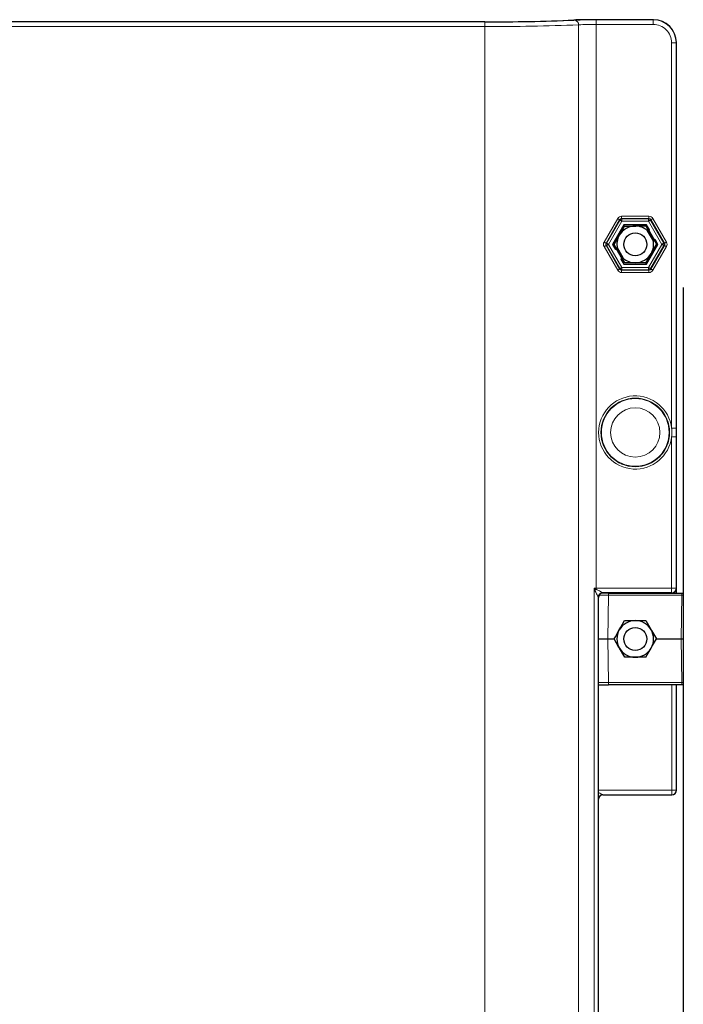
# Model space of a CAD drawing. Header units: millimetres. Extents: x 0 to 4205, y 0 to 2970.
# Tile 20 of 27: x 2142 to 2287, y 1352 to 1567. Entities that reach past the tile are written whole.
import ezdxf

# ---------------------------------------------------------------- set-up
doc = ezdxf.new("R2010")
doc.units = ezdxf.units.MM
doc.header["$LTSCALE"] = 5

msp = doc.modelspace()

# ---------------------------------------------------------------- linework, layer by layer
at = {"color": 7, "linetype": 'Continuous', "lineweight": 25}
for p, q in [((2262.947325, 1566.77448), (2263.063815, 1566.781275)), ((2280.417856, 1566.850416), (2266.505662, 1566.850416)), ((2266.505662, 1566.850416), (2266.505662, 1566.84982)), ((2280.417856, 1566.850416), (2280.417856, 1566.84982)), ((2243.699703, 1566.396467), (2010.20221, 1566.396467)), ((2243.699703, 1566.396467), (2243.699703, 1566.395871)), ((2285.414811, 1561.852865), (2285.415422, 1561.852865)), ((2285.415422, 1477.956824), (2285.415422, 1561.852865)), ((2273.974303, 1522.175662), (2271.497648, 1517.885975)), ((2274.054948, 1522.035949), (2271.658946, 1517.885975)), ((2278.927598, 1522.175662), (2273.974303, 1522.175662)), ((2273.974303, 1522.175662), (2274.054948, 1522.035949)), ((2274.13391, 1521.881513), (2276.443306, 1521.885924)), ((2278.752703, 1521.890335), (2279.28799, 1520.967297)), ((2278.927598, 1522.175662), (2278.846953, 1522.035949)), ((2279.558387, 1521.083109), (2278.927598, 1522.175662)), ((2279.50656, 1521.09348), (2279.073548, 1520.843498)), ((2279.073548, 1520.843498), (2279.32306, 1520.94721)), ((2279.073548, 1520.843498), (2280.323546, 1518.678419)), ((2279.294957, 1521.260015), (2279.505778, 1521.099619)), ((2279.558387, 1521.083109), (2279.32306, 1520.94721)), ((2279.32306, 1520.94721), (2280.538138, 1518.84263)), ((2279.505778, 1521.099619), (2279.507432, 1521.096758)), ((2279.50656, 1521.09348), (2279.507432, 1521.096758)), ((2279.507432, 1521.096758), (2279.558387, 1521.083109)), ((2271.497648, 1517.885975), (2272.128437, 1516.793422)), ((2271.497648, 1517.885975), (2271.658946, 1517.885975)), ((2272.35977, 1516.967289), (2271.832157, 1517.877094)), ((2278.846953, 1513.735942), (2281.242956, 1517.885975)), ((2278.927598, 1513.596289), (2281.404246, 1517.885975)), ((2280.323546, 1518.678419), (2280.756559, 1518.928401)), ((2280.323546, 1518.678419), (2280.538138, 1518.84263)), ((2280.538138, 1518.84263), (2280.773465, 1518.978528)), ((2280.542124, 1518.804602), (2281.069744, 1517.894797)), ((2280.756559, 1518.928401), (2280.759808, 1518.927566)), ((2280.759808, 1518.927566), (2280.773465, 1518.978528)), ((2280.761462, 1518.924705), (2280.759808, 1518.927566)), ((2280.794952, 1518.661909), (2280.761462, 1518.924705)), ((2281.404246, 1517.885975), (2280.773465, 1518.978528)), ((2281.404246, 1517.885975), (2281.242956, 1517.885975)), ((2272.14044, 1516.847186), (2272.106942, 1517.109982)), ((2272.363763, 1516.929261), (2272.128437, 1516.793422)), ((2272.142086, 1516.844384), (2272.128437, 1516.793422)), ((2272.14044, 1516.847186), (2272.142086, 1516.844384)), ((2272.145342, 1516.84349), (2272.142086, 1516.844384)), ((2272.578355, 1517.093472), (2272.145342, 1516.84349)), ((2272.578355, 1517.093472), (2272.363763, 1516.929261)), ((2273.578841, 1514.824681), (2272.363763, 1516.929261)), ((2273.828354, 1514.928393), (2272.578355, 1517.093472)), ((2273.343515, 1514.688842), (2273.578841, 1514.824681)), ((2273.343515, 1514.688842), (2273.974303, 1513.596289)), ((2273.394469, 1514.675192), (2273.343515, 1514.688842)), ((2273.395341, 1514.678411), (2273.394469, 1514.675192)), ((2273.396123, 1514.672331), (2273.394469, 1514.675192)), ((2273.395341, 1514.678411), (2273.828354, 1514.928393)), ((2273.396123, 1514.672331), (2273.606945, 1514.511935)), ((2273.828354, 1514.928393), (2273.578841, 1514.824681)), ((2274.149198, 1513.881556), (2273.613911, 1514.804594)), ((2273.974303, 1513.596289), (2274.054948, 1513.735942)), ((2273.974303, 1513.596289), (2278.927598, 1513.596289)), ((2278.767992, 1513.890378), (2276.458595, 1513.885967)), ((2278.927598, 1513.596289), (2278.846953, 1513.735942)), ((2286.917251, 1508.519284), (2286.917251, 1156.252675)), ((2285.414811, 1477.956824), (2285.415422, 1477.956824)), ((2285.414811, 1475.81505), (2285.415422, 1475.81505)), ((2285.415422, 1442.921452), (2285.415422, 1475.81505)), ((2285.414811, 1442.921452), (2285.415422, 1442.921452)), ((2285.415422, 1441.885941), (2285.415422, 1442.921452)), ((2268.378858, 1440.95885), (2268.378858, 1326.813034)), ((2268.415418, 1326.850466), (2268.415418, 1440.921478)), ((2270.616543, 1441.885941), (2269.149046, 1441.885941)), ((2284.380499, 1441.956989), (2269.379277, 1441.956989)), ((2269.41542, 1441.921465), (2284.41542, 1441.921465)), ((2270.616543, 1441.885941), (2286.617, 1441.885941)), ((2284.41542, 1441.921465), (2284.41542, 1441.922061)), ((2286.617, 1441.885941), (2286.917251, 1441.885941)), ((2274.13391, 1435.881547), (2276.443306, 1435.885958)), ((2278.752703, 1435.890369), (2279.911224, 1433.89254)), ((2268.415418, 1431.88595), (2270.450566, 1431.88595)), ((2270.450566, 1431.88595), (2271.837231, 1431.88595)), ((2281.064671, 1431.88595), (2286.451023, 1431.88595)), ((2286.451023, 1431.88595), (2286.917251, 1431.88595)), ((2274.149198, 1427.881531), (2272.990678, 1429.87936)), ((2278.767992, 1427.890353), (2276.458595, 1427.885942)), ((2268.616851, 1421.88596), (2270.616543, 1421.88596)), ((2286.617, 1421.88596), (2270.616543, 1421.88596)), ((2285.415422, 1398.921482), (2285.415422, 1421.88596)), ((2286.917251, 1421.88596), (2286.617, 1421.88596)), ((2269.41542, 1397.921495), (2284.41542, 1397.921495)), ((2284.41542, 1397.922091), (2284.41542, 1397.921495)), ((2285.415422, 1398.921482), (2285.414811, 1398.921482))]:
    msp.add_line(p, q, dxfattribs=at)
at = {"color": 8, "linetype": 'Continuous', "lineweight": 18}
for p, q in [((2280.417856, 1566.84982), (2266.505662, 1566.84982)), ((2267.956365, 1566.814892), (2280.382935, 1566.814892)), ((2267.956365, 1565.815501), (2267.956365, 1566.814892)), ((2280.382935, 1566.814892), (2280.417856, 1566.84982)), ((2280.382935, 1565.815501), (2280.382935, 1566.814892)), ((2243.699703, 1566.395871), (2010.20221, 1566.395871)), ((2010.20221, 1566.360943), (2243.699703, 1566.360943)), ((2243.699703, 1565.361552), (2010.20221, 1565.361552)), ((2243.699703, 1565.361552), (2243.699703, 1566.360943)), ((2243.699703, 1565.361552), (2243.699703, 1158.410363)), ((2264.10437, 1565.727822), (2264.10437, 1158.044033)), ((2267.956365, 1565.815501), (2267.956365, 1442.95638)), ((2280.382935, 1565.815501), (2267.956365, 1565.815501)), ((2284.380499, 1477.806858), (2284.380499, 1561.817936)), ((2284.380499, 1561.817936), (2285.37989, 1561.817936)), ((2285.414811, 1561.852865), (2285.37989, 1561.817936)), ((2285.37989, 1561.817936), (2285.37989, 1477.806858)), ((2285.414811, 1477.956824), (2285.414811, 1561.852865)), ((2273.487147, 1523.519091), (2273.487147, 1524.018816)), ((2273.487147, 1524.018816), (2279.414754, 1524.018816)), ((2279.414754, 1523.519091), (2279.414754, 1524.018816)), ((2269.657854, 1518.385641), (2272.62165, 1523.519091)), ((2273.054402, 1523.269228), (2270.090599, 1518.135778)), ((2270.212974, 1518.135778), (2273.115587, 1523.163251)), ((2273.548339, 1522.913448), (2270.645727, 1517.885975)), ((2273.115587, 1523.163251), (2273.054402, 1523.269228)), ((2273.487147, 1523.519091), (2273.548339, 1523.413114)), ((2279.414754, 1523.519091), (2273.487147, 1523.519091)), ((2273.548339, 1522.913448), (2273.548339, 1523.413114)), ((2273.548339, 1523.413114), (2279.353563, 1523.413114)), ((2279.353563, 1522.913448), (2273.548339, 1522.913448)), ((2279.353563, 1523.413114), (2279.414754, 1523.519091)), ((2279.353563, 1522.913448), (2279.353563, 1523.413114)), ((2282.256175, 1517.885975), (2279.353563, 1522.913448)), ((2279.847499, 1523.269228), (2279.786315, 1523.163251)), ((2279.786315, 1523.163251), (2282.688927, 1518.135778)), ((2282.811303, 1518.135778), (2279.847499, 1523.269228)), ((2280.280251, 1523.519091), (2283.244047, 1518.385641)), ((2272.62165, 1512.2528), (2269.657854, 1517.38625)), ((2270.090599, 1518.135778), (2270.212974, 1518.135778)), ((2270.212974, 1517.636113), (2270.090599, 1517.636113)), ((2270.090599, 1517.636113), (2273.054402, 1512.502663)), ((2273.115587, 1512.60864), (2270.212974, 1517.636113)), ((2270.645727, 1517.885975), (2273.548339, 1512.858502)), ((2279.353563, 1512.858502), (2282.256175, 1517.885975)), ((2282.688927, 1517.636113), (2279.786315, 1512.60864)), ((2279.847499, 1512.502663), (2282.811303, 1517.636113)), ((2283.244047, 1517.38625), (2280.280251, 1512.2528)), ((2282.688927, 1518.135778), (2282.811303, 1518.135778)), ((2282.811303, 1517.636113), (2282.688927, 1517.636113)), ((2273.054402, 1512.502663), (2273.115587, 1512.60864)), ((2273.548339, 1512.358777), (2273.487147, 1512.2528)), ((2273.487147, 1512.2528), (2279.414754, 1512.2528)), ((2273.487147, 1511.753134), (2273.487147, 1512.2528)), ((2279.414754, 1511.753134), (2273.487147, 1511.753134)), ((2273.548339, 1512.858502), (2279.353563, 1512.858502)), ((2273.548339, 1512.358777), (2273.548339, 1512.858502)), ((2279.353563, 1512.358777), (2273.548339, 1512.358777)), ((2279.353563, 1512.358777), (2279.353563, 1512.858502)), ((2279.414754, 1512.2528), (2279.353563, 1512.358777)), ((2279.414754, 1511.753134), (2279.414754, 1512.2528)), ((2279.786315, 1512.60864), (2279.847499, 1512.502663)), ((2284.380499, 1477.806858), (2285.37989, 1477.806858)), ((2284.380499, 1475.965075), (2285.37989, 1475.965075)), ((2284.380499, 1442.95638), (2284.380499, 1475.965075)), ((2285.37989, 1475.965075), (2285.37989, 1442.95638)), ((2285.414811, 1442.921452), (2285.414811, 1475.81505)), ((2267.482009, 1324.814491), (2267.482009, 1442.957453)), ((2267.956365, 1442.95638), (2267.956365, 1442.72279)), ((2267.956365, 1442.95638), (2284.380499, 1442.95638)), ((2284.380499, 1442.95638), (2284.380499, 1441.956989)), ((2284.380499, 1442.95638), (2285.37989, 1442.95638)), ((2285.37989, 1442.95638), (2285.414811, 1442.921452)), ((2268.379893, 1440.957598), (2268.378858, 1440.95885)), ((2268.414814, 1440.922729), (2268.379893, 1440.957598)), ((2268.414814, 1326.849155), (2268.414814, 1440.922729)), ((2269.378241, 1441.957645), (2269.379277, 1441.956989)), ((2269.379277, 1441.956989), (2269.414198, 1441.922061)), ((2269.414198, 1441.922061), (2284.41542, 1441.922061)), ((2270.616543, 1441.394679), (2270.450566, 1431.88595)), ((2270.616543, 1441.885941), (2270.616543, 1441.394679)), ((2286.617, 1441.394679), (2270.616543, 1441.394679)), ((2284.41542, 1441.922061), (2284.380499, 1441.956989)), ((2284.41542, 1441.885941), (2284.41542, 1441.921465)), ((2286.451023, 1431.88595), (2286.617, 1441.394679)), ((2286.617, 1441.394679), (2286.617, 1441.885941)), ((2270.450566, 1431.88595), (2270.616543, 1422.377221)), ((2286.617, 1422.377221), (2286.451023, 1431.88595)), ((2270.616543, 1422.377221), (2286.617, 1422.377221)), ((2270.616543, 1422.377221), (2270.616543, 1421.88596)), ((2284.41542, 1398.921482), (2284.41542, 1421.88596)), ((2286.617, 1421.88596), (2286.617, 1422.377221)), ((2268.415418, 1398.921482), (2284.41542, 1398.921482)), ((2284.41542, 1397.921495), (2284.41542, 1398.921482)), ((2284.41542, 1398.921482), (2285.415422, 1398.921482))]:
    msp.add_line(p, q, dxfattribs=at)
at = {"color": 7, "linetype": 'Continuous', "lineweight": 25, "flags": 128}
for points in [[(2272.983033, 1519.879333), (2273.296233, 1520.42418), (2274.13391, 1521.881513)], [(2271.832157, 1517.877094), (2272.122975, 1518.383078), (2272.983033, 1519.879333)], [(2279.918868, 1515.892558), (2280.232068, 1516.437463), (2281.069744, 1517.894797)], [(2278.767992, 1513.890378), (2279.058818, 1514.396302), (2279.918868, 1515.892558)], [(2276.458595, 1513.885967), (2276.294474, 1513.885669), (2274.149198, 1513.881556)], [(2285.414811, 1475.81505), (2285.414722, 1476.885967), (2285.414811, 1477.956824)], [(2272.983033, 1433.879308), (2273.296233, 1434.424214), (2274.13391, 1435.881547)], [(2276.443306, 1435.885958), (2276.607428, 1435.886256), (2278.752703, 1435.890369)], [(2271.832157, 1431.877129), (2272.122975, 1432.383053), (2272.983033, 1433.879308)], [(2279.911224, 1433.89254), (2279.99356, 1433.750562), (2281.069744, 1431.894772)], [(2272.990678, 1429.87936), (2272.908341, 1430.021338), (2271.832157, 1431.877129)], [(2279.918868, 1429.892592), (2280.232068, 1430.437438), (2281.069744, 1431.894772)], [(2278.767992, 1427.890353), (2279.058818, 1428.396337), (2279.918868, 1429.892592)], [(2276.458595, 1427.885942), (2276.294474, 1427.885644), (2274.149198, 1427.881531)]]:
    msp.add_lwpolyline(points, dxfattribs=at)
at = {"color": 8, "linetype": 'Continuous', "lineweight": 18, "flags": 128}
for points in [[(2273.548339, 1522.913448), (2273.465712, 1522.961132), (2273.386125, 1523.007087), (2273.312505, 1523.049585), (2273.247544, 1523.087077), (2273.193631, 1523.11819), (2273.152757, 1523.141794), (2273.12642, 1523.156993), (2273.115587, 1523.163251)], [(2279.353563, 1522.913448), (2279.436182, 1522.961132), (2279.515769, 1523.007087), (2279.589396, 1523.049585), (2279.654358, 1523.087077), (2279.708263, 1523.11819), (2279.749136, 1523.141794), (2279.775474, 1523.156993), (2279.786315, 1523.163251)], [(2270.090599, 1518.135778), (2270.079766, 1518.142037), (2270.053428, 1518.157236), (2270.012554, 1518.180839), (2269.958649, 1518.211953), (2269.893687, 1518.249504), (2269.820061, 1518.292002), (2269.740474, 1518.337957), (2269.657854, 1518.385641)], [(2269.657854, 1517.38625), (2269.740474, 1517.433934), (2269.820061, 1517.479889), (2269.893687, 1517.522387), (2269.958649, 1517.559938), (2270.012554, 1517.591052), (2270.053428, 1517.614655), (2270.079766, 1517.629854), (2270.090599, 1517.636113)], [(2270.645727, 1517.885975), (2270.5631, 1517.933659), (2270.483512, 1517.979614), (2270.409886, 1518.022112), (2270.344932, 1518.059604), (2270.291019, 1518.090717), (2270.250145, 1518.114321), (2270.223808, 1518.12952), (2270.212974, 1518.135778)], [(2270.645727, 1517.885975), (2270.5631, 1517.838232), (2270.483512, 1517.792277), (2270.409886, 1517.749779), (2270.344932, 1517.712287), (2270.291019, 1517.681174), (2270.250145, 1517.65757), (2270.223808, 1517.642371), (2270.212974, 1517.636113)], [(2282.688927, 1518.135778), (2282.678086, 1518.12952), (2282.651749, 1518.114321), (2282.610882, 1518.090717), (2282.55697, 1518.059604), (2282.492008, 1518.022112), (2282.418381, 1517.979614), (2282.338794, 1517.933659), (2282.256175, 1517.885975)], [(2282.688927, 1517.636113), (2282.678086, 1517.642371), (2282.651749, 1517.65757), (2282.610882, 1517.681174), (2282.55697, 1517.712287), (2282.492008, 1517.749779), (2282.418381, 1517.792277), (2282.338794, 1517.838232), (2282.256175, 1517.885975)], [(2283.244047, 1518.385641), (2283.161428, 1518.337957), (2283.081841, 1518.292002), (2283.008214, 1518.249504), (2282.943253, 1518.211953), (2282.889348, 1518.180839), (2282.848474, 1518.157236), (2282.822136, 1518.142037), (2282.811303, 1518.135778)], [(2283.244047, 1517.38625), (2283.161428, 1517.433934), (2283.081841, 1517.479889), (2283.008214, 1517.522387), (2282.943253, 1517.559938), (2282.889348, 1517.591052), (2282.848474, 1517.614655), (2282.822136, 1517.629854), (2282.811303, 1517.636113)], [(2273.054402, 1512.502663), (2273.043569, 1512.496404), (2273.017231, 1512.481205), (2272.976358, 1512.457602), (2272.922445, 1512.426488), (2272.857484, 1512.388937), (2272.783864, 1512.346439), (2272.704277, 1512.300484), (2272.62165, 1512.2528)], [(2273.115587, 1512.60864), (2273.12642, 1512.614898), (2273.152757, 1512.630097), (2273.193631, 1512.653701), (2273.247544, 1512.684814), (2273.312505, 1512.722306), (2273.386125, 1512.764804), (2273.465712, 1512.810759), (2273.548339, 1512.858502)], [(2279.786315, 1512.60864), (2279.775474, 1512.614898), (2279.749136, 1512.630097), (2279.708263, 1512.653701), (2279.654358, 1512.684814), (2279.589396, 1512.722306), (2279.515769, 1512.764804), (2279.436182, 1512.810759), (2279.353563, 1512.858502)], [(2280.280251, 1512.2528), (2280.197624, 1512.300484), (2280.118037, 1512.346439), (2280.04441, 1512.388937), (2279.979456, 1512.426488), (2279.925544, 1512.457602), (2279.88467, 1512.481205), (2279.858332, 1512.496404), (2279.847499, 1512.502663)], [(2285.37989, 1477.806858), (2285.379853, 1476.885967), (2285.37989, 1475.965075)], [(2268.535677, 1441.398076), (2268.538218, 1441.398076), (2268.849064, 1441.398315), (2269.227829, 1441.398076), (2269.65997, 1441.397361), (2270.12888, 1441.396229), (2270.616543, 1441.394679)], [(2268.415418, 1398.421459), (2268.435504, 1398.411445), (2268.724609, 1398.266904), (2268.972147, 1398.143105), (2269.170273, 1398.044042), (2269.312684, 1397.972874), (2269.394863, 1397.931747), (2269.414198, 1397.922091)]]:
    msp.add_lwpolyline(points, dxfattribs=at)
at = {"color": 7, "linetype": 'Continuous', "lineweight": 25}
for centre, radius in [((2276.450939, 1517.885947), 2.500012), ((2276.450961, 1431.885947), 2.499983)]:
    msp.add_circle(centre, radius, dxfattribs=at)
at = {"color": 8, "linetype": 'Continuous', "lineweight": 18}
for centre, radius in [((2276.450945, 1476.88593), 7.483146), ((2276.450957, 1476.885924), 7.375337), ((2276.450956, 1476.885969), 5.376559)]:
    msp.add_circle(centre, radius, dxfattribs=at)
at = {"color": 7, "linetype": 'Continuous', "lineweight": 25}
for centre, radius, start, end in [((2245.764508, 1949.307583), 382.917279, 269.69104253, 272.58937059), ((2266.103155, 1500.614256), 66.236788, 89.6518234, 92.6299972), ((2280.417256, 1561.852264), 4.997556, 0.00688252, 89.99311748), ((2276.450959, 1517.885892), 4.00004, 90.10960816, 150.10873713), ((2276.451034, 1517.886171), 3.99976, 48.20854066, 90.1107016), ((2276.450925, 1517.885963), 3.999975, 150.10938405, 191.78986209), ((2276.450937, 1517.885941), 4.000016, 330.10949922, 11.79042066), ((2276.450943, 1517.885999), 4.00004, 270.10960816, 330.10873713), ((2276.450867, 1517.88572), 3.99976, 228.20854066, 270.1107016), ((2284.415409, 1442.921479), 1.000014, 270.00066748, 359.99847875), ((2269.415607, 1440.921268), 1.000794, 90.08065928, 179.9163506), ((2276.450929, 1431.886037), 3.999929, 90.10918269, 150.11063975), ((2276.450916, 1431.885947), 4.000019, 30.10896435, 90.10899691), ((2276.450865, 1431.885954), 3.999914, 150.10915538, 210.10984012), ((2276.451037, 1431.885946), 3.999914, 330.10915538, 30.10984012), ((2276.450986, 1431.885953), 4.000019, 210.10896435, 270.10899691), ((2276.450973, 1431.885863), 3.999929, 270.10918269, 330.11063975), ((2268.616475, 1422.384083), 0.498123, 246.19473152, 270.04333279), ((2269.415618, 1396.921276), 1.000816, 90.08128954, 177.99012806), ((2284.415409, 1398.921509), 1.000014, 270.00066748, 359.99847875)]:
    msp.add_arc(centre, radius, start, end, dxfattribs=at)
at = {"color": 8, "linetype": 'Continuous', "lineweight": 18}
for centre, radius, start, end in [((2245.579984, 1988.992199), 422.635438, 269.7450936, 272.39912609), ((2267.537054, 1464.022808), 102.792939, 89.76627963, 92.37816163), ((2263.156653, 1565.78478), 0.949427, 356.56069351, 83.04137295), ((2280.382335, 1561.817336), 4.997556, 0.00688252, 89.99311748), ((2245.66018, 2024.692532), 459.335164, 269.75545656, 272.30127909), ((2267.552417, 1498.903151), 66.913569, 89.65411108, 92.95375159), ((2280.383745, 1561.818746), 3.996754, 359.98838727, 90.01161273), ((2273.487209, 1523.01935), 0.999466, 90.00354614, 149.99949159), ((2279.41465, 1523.019277), 0.999539, 30.00293289, 89.99402938), ((2341.122564, 1641.660226), 136.563915, 239.8938682, 240.10352123), ((2273.486697, 1523.020197), 0.498894, 89.94833003, 150.05513486), ((2273.548708, 1522.912788), 0.500326, 90.04231867, 149.9602919), ((2279.353184, 1522.912773), 0.500341, 30.04071474, 89.95667469), ((2279.415184, 1523.020162), 0.498929, 29.94718613, 90.04934897), ((2211.779328, 1641.660243), 136.563935, 299.89647878, 300.10613179), ((2270.523232, 1517.885946), 0.999287, 149.99654289, 210.00345711), ((2270.522438, 1517.885946), 0.4989, 149.94924753, 210.05075247), ((2270.646423, 1517.885946), 0.500294, 150.04151766, 209.95848234), ((2282.25546, 1517.885946), 0.50031, 330.04258073, 29.95741927), ((2282.379463, 1517.885946), 0.4989, 329.94924753, 30.05075247), ((2282.378614, 1517.885946), 0.999335, 329.9981353, 30.0018647), ((2273.487036, 1512.75236), 0.999226, 209.99651506, 270.00636594), ((2273.48671, 1512.751717), 0.498917, 209.94638875, 270.05014636), ((2273.548779, 1512.859225), 0.500448, 210.04777057, 269.94961886), ((2279.353114, 1512.85924), 0.500464, 270.05138894, 329.95122163), ((2279.415201, 1512.751699), 0.498899, 269.94867718, 330.05478771), ((2279.414892, 1512.752315), 0.999181, 269.99213561, 330.00498339), ((2276.450951, 1476.885967), 7.982843, 6.62432479, 353.37567521), ((2267.955717, 1547.534542), 104.578162, 269.74046603, 270.00035486), ((2271.212187, 1438.40849), 5.404957, 127.04033158, 130.97613267), ((2284.378979, 1442.957901), 1.000913, 270.08703149, 359.91296851), ((2284.4139, 1442.922972), 1.000913, 270.08703149, 359.91296851), ((2269.379974, 1440.956527), 1.001119, 90.09915858, 179.86708662), ((2269.380686, 1440.956197), 1.000793, 90.08065446, 179.91977269), ((2287.039046, 1418.180038), 23.218478, 90.30055357, 91.0415329), ((2268.977955, 1804.464173), 382.090466, 269.91564558, 270.24571263), ((2286.999869, 1442.58962), 20.216025, 268.91481519, 269.76584354)]:
    msp.add_arc(centre, radius, start, end, dxfattribs=at)
at = {"color": 7, "linetype": 'Continuous', "lineweight": 25}
msp.add_open_spline([(2276.443306, 1521.885924), (2276.498014, 1521.886044), (2277.267812, 1521.887729), (2278.037611, 1521.88908), (2278.752703, 1521.890335)], degree=3, knots=[0, 0, 0, 0, 0.07106681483, 1, 1, 1, 1], dxfattribs=at)
at = {"color": 8, "linetype": 'Continuous', "lineweight": 18}
msp.add_open_spline([(2284.380499, 1475.965075), (2284.398258, 1476.272039), (2284.433775, 1476.885967), (2284.398258, 1477.499895), (2284.380499, 1477.806858)], degree=3, dxfattribs=at)
for points, knots in [([(2267.667916, 1442.48914), (2267.607014, 1442.642448), (2267.545007, 1442.798538), (2267.483112, 1442.954672), (2267.482009, 1442.957453)], [0, 0, 0, 0, 0.9821848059, 1, 1, 1, 1]), ([(2267.482009, 1442.957453), (2267.484649, 1442.956142), (2267.64264, 1442.877664), (2267.800824, 1442.799574), (2267.956365, 1442.72279)], [0, 0, 0, 0, 0.0167095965, 1, 1, 1, 1]), ([(2268.378858, 1440.95885), (2268.371913, 1440.974702), (2268.357338, 1441.007973), (2268.30719, 1441.112998), (2268.193261, 1441.351363), (2267.962751, 1441.824413), (2267.781852, 1442.232262), (2267.667916, 1442.48914)], [0, 0, 0, 0, 0.0307657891, 0.0645717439, 0.2068882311, 0.5004716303, 1, 1, 1, 1]), ([(2267.956365, 1442.72279), (2268.187034, 1442.592853), (2268.558072, 1442.383846), (2269.006711, 1442.154421), (2269.242616, 1442.030283), (2269.342602, 1441.978684), (2269.372279, 1441.961165), (2269.378241, 1441.957645)], [0, 0, 0, 0, 0.4917953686, 0.7910658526, 0.9359811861, 0.9871376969, 1, 1, 1, 1])]:
    msp.add_open_spline(points, degree=3, knots=knots, dxfattribs=at)

doc.saveas('drawing.dxf')
